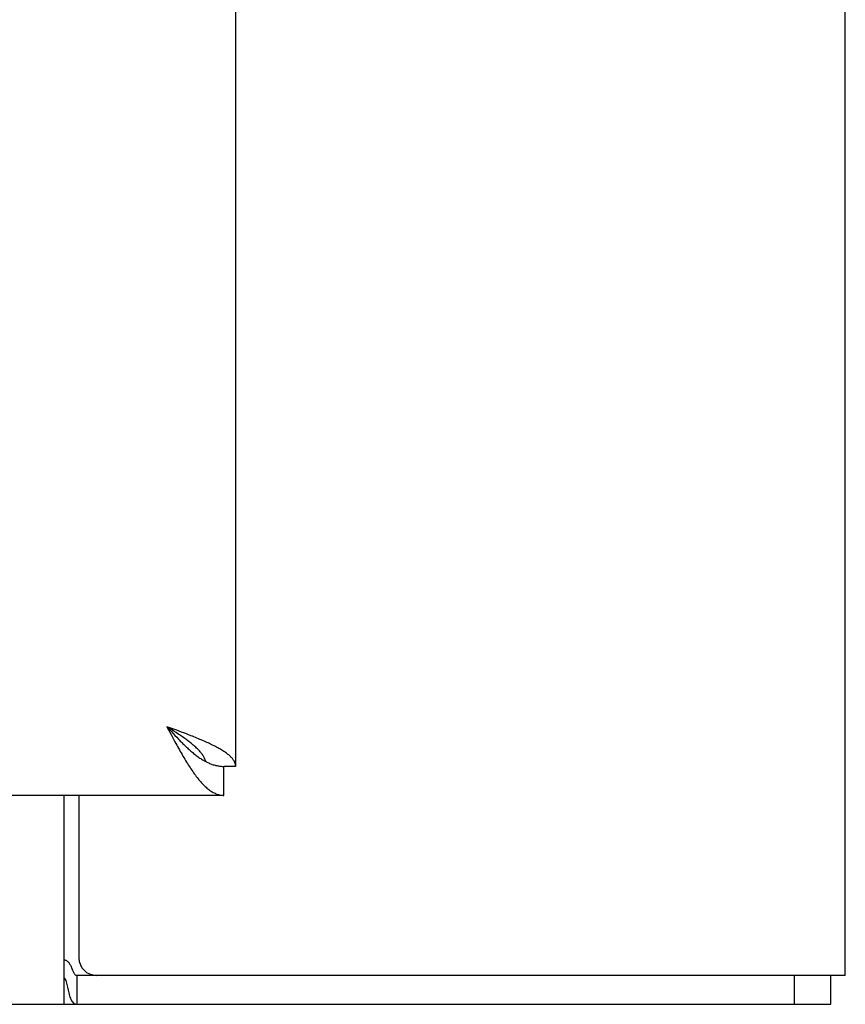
# Model space of a CAD drawing. Header units: inches. Extents: x 0 to 185, y 0 to 120.
# Tile 23 of 102: x 81.31 to 84.27, y 8.19 to 11.73. Entities that reach past the tile are written whole.
import ezdxf

# ---------------------------------------------------------------- set-up
doc = ezdxf.new("R2010")
doc.units = ezdxf.units.IN
doc.header["$LTSCALE"] = 10.163043
doc.header["$MEASUREMENT"] = 0
doc.layers.get('0').update_dxf_attribs({"linetype": 'CONTINUOUS'})

msp = doc.modelspace()

# ---------------------------------------------------------------- linework, layer by layer
at = {"color": 3, "linetype": 'Continuous'}
for p, q in [((84.2718, 8.2969), (84.2718, 72.8946)), ((82.0843, 67.3389), (82.0843, 9.0469)), ((81.8729, 9.1765), (81.8378, 9.1894)), ((81.8378, 9.1894), (81.8538, 9.1593)), ((81.8538, 9.1593), (81.8602, 9.1473)), ((81.8902, 9.17), (81.8729, 9.1765)), ((81.9016, 9.1657), (81.8902, 9.17)), ((81.9129, 9.1614), (81.9016, 9.1657)), ((81.8602, 9.1473), (81.8666, 9.1354)), ((81.8666, 9.1354), (81.873, 9.1237)), ((82.0423, 8.9429), (59.5638, 8.9429)), ((81.5223, 8.9429), (81.5223, 8.3594)), ((84.2718, 8.2969), (81.5148, 8.2969))]:
    msp.add_line(p, q, dxfattribs=at)
at = {"color": 7, "linetype": 'Continuous'}
for p, q in [((81.8544, 9.1789), (81.8378, 9.1894)), ((81.8378, 9.1894), (81.8538, 9.172)), ((81.8538, 9.172), (81.8602, 9.1651)), ((81.8626, 9.1736), (81.8544, 9.1789)), ((81.8602, 9.1651), (81.8666, 9.1582)), ((81.8707, 9.1683), (81.8626, 9.1736)), ((81.8666, 9.1582), (81.873, 9.1514)), ((81.873, 9.1514), (81.8794, 9.1447)), ((81.9778, 9.0641), (81.9803, 9.0628)), ((82.0843, 9.0469), (82.0423, 9.0469)), ((82.0423, 8.9429), (82.0423, 9.0469)), ((81.4693, 8.1929), (81.4693, 8.9429)), ((81.5148, 8.2969), (81.5148, 8.1929)), ((84.0898, 8.1929), (84.0898, 8.2969)), ((84.2198, 8.1929), (84.2198, 8.2969)), ((35.3238, 8.1929), (84.2198, 8.1929))]:
    msp.add_line(p, q, dxfattribs=at)
for points in [[(81.9778, 9.0641), (81.9774, 9.0654), (81.9765, 9.068), (81.9755, 9.0707), (81.9744, 9.0733), (81.9731, 9.076), (81.9717, 9.0786), (81.9703, 9.0812), (81.9687, 9.0839), (81.967, 9.0865), (81.9652, 9.0891), (81.9633, 9.0918), (81.9613, 9.0944), (81.9591, 9.0971), (81.9569, 9.0997), (81.9546, 9.1023), (81.9521, 9.105), (81.9496, 9.1076), (81.947, 9.1103), (81.9443, 9.1129), (81.9415, 9.1155), (81.9386, 9.1182), (81.9356, 9.1208), (81.9326, 9.1235), (81.9294, 9.1261), (81.9262, 9.1287), (81.9229, 9.1314), (81.9196, 9.134), (81.9161, 9.1366), (81.9127, 9.1393), (81.9091, 9.1419), (81.9055, 9.1446), (81.9018, 9.1472), (81.8981, 9.1498), (81.8943, 9.1525), (81.8905, 9.1551), (81.8866, 9.1578), (81.8827, 9.1604), (81.8787, 9.163), (81.8707, 9.1683)], [(81.8794, 9.1447), (81.8826, 9.1414), (81.8858, 9.1381), (81.889, 9.1349), (81.8922, 9.1317), (81.8954, 9.1285), (81.8985, 9.1254), (81.9017, 9.1223), (81.9049, 9.1192), (81.9081, 9.1162), (81.9113, 9.1132), (81.9145, 9.1103), (81.9177, 9.1074), (81.9209, 9.1045), (81.9241, 9.1018), (81.9273, 9.099), (81.9305, 9.0963), (81.9337, 9.0937), (81.9369, 9.0912), (81.9401, 9.0887), (81.9433, 9.0862), (81.9465, 9.0838), (81.9497, 9.0815), (81.9529, 9.0793), (81.9561, 9.0771), (81.9593, 9.075), (81.9625, 9.0729), (81.9657, 9.0709), (81.9688, 9.069), (81.972, 9.0672), (81.9752, 9.0654), (81.9778, 9.0641)], [(81.9803, 9.0628), (81.9816, 9.0621), (81.9848, 9.0606), (81.988, 9.0592), (81.9912, 9.0578), (81.9944, 9.0565), (81.9976, 9.0553), (82.0008, 9.0541), (82.004, 9.0531), (82.0072, 9.0521), (82.0104, 9.0512), (82.0136, 9.0504), (82.0168, 9.0497), (82.02, 9.049), (82.0232, 9.0485), (82.0264, 9.048), (82.0296, 9.0476), (82.0328, 9.0473), (82.036, 9.0471), (82.0391, 9.047), (82.0423, 9.0469)], [(81.4693, 8.2897), (81.4706, 8.2875), (81.4719, 8.2849), (81.4733, 8.2816), (81.4747, 8.2779), (81.4761, 8.2736), (81.4774, 8.2689), (81.4787, 8.2641), (81.4798, 8.2592), (81.481, 8.2542), (81.4833, 8.2438)], [(81.4833, 8.2438), (81.4845, 8.2387), (81.4857, 8.2336), (81.487, 8.2286), (81.4884, 8.2236), (81.49, 8.2188), (81.4916, 8.2145), (81.4932, 8.2106), (81.4949, 8.2072), (81.4967, 8.2042), (81.4988, 8.2013), (81.501, 8.1988), (81.5033, 8.1968), (81.5057, 8.1952), (81.5081, 8.1941), (81.5105, 8.1934), (81.5127, 8.193), (81.5148, 8.1929)]]:
    msp.add_lwpolyline(points, dxfattribs=at)
at = {"color": 3, "linetype": 'Continuous'}
for points in [[(81.9808, 9.1333), (81.976, 9.1354), (81.9711, 9.1376), (81.9661, 9.1398), (81.9611, 9.1419), (81.956, 9.1441), (81.9508, 9.1462), (81.9455, 9.1484), (81.9402, 9.1506), (81.9349, 9.1527), (81.9295, 9.1549), (81.924, 9.157), (81.9129, 9.1614)], [(81.873, 9.1237), (81.8762, 9.1179), (81.8794, 9.1121), (81.8826, 9.1064), (81.8858, 9.1007), (81.889, 9.0951), (81.8922, 9.0895), (81.8954, 9.084), (81.8985, 9.0786), (81.9017, 9.0732), (81.9049, 9.0679), (81.9081, 9.0627), (81.9113, 9.0576), (81.9145, 9.0525), (81.9177, 9.0475)], [(82.0843, 9.0469), (82.0843, 9.0491), (82.0841, 9.0512), (82.0837, 9.0534), (82.0832, 9.0556), (82.0826, 9.0577), (82.0818, 9.0599), (82.0809, 9.062), (82.0799, 9.0642), (82.0787, 9.0664), (82.0774, 9.0685), (82.0759, 9.0707), (82.0744, 9.0728), (82.0726, 9.075), (82.0708, 9.0772), (82.0688, 9.0793), (82.0667, 9.0815), (82.0644, 9.0836), (82.0621, 9.0858), (82.0596, 9.0879), (82.0569, 9.0901), (82.0542, 9.0923), (82.0513, 9.0944), (82.0483, 9.0966), (82.0452, 9.0987), (82.042, 9.1009), (82.0386, 9.1031), (82.0352, 9.1052), (82.0316, 9.1074), (82.0279, 9.1095), (82.0241, 9.1117), (82.0202, 9.1139), (82.0162, 9.116), (82.0121, 9.1182), (82.0079, 9.1203), (82.0037, 9.1225), (81.9993, 9.1247), (81.9948, 9.1268), (81.9902, 9.129), (81.9856, 9.1311), (81.9808, 9.1333)], [(81.9177, 9.0475), (81.9209, 9.0426), (81.9241, 9.0378), (81.9273, 9.033), (81.9305, 9.0284), (81.9337, 9.0239), (81.9369, 9.0195), (81.9401, 9.0151), (81.9433, 9.0109), (81.9465, 9.0068), (81.9497, 9.0028), (81.9529, 8.9989), (81.9561, 8.9951), (81.9593, 8.9914), (81.9625, 8.9879), (81.9657, 8.9845), (81.9688, 8.9812), (81.972, 8.978), (81.9752, 8.975), (81.9784, 8.972), (81.9816, 8.9692), (81.9848, 8.9666), (81.988, 8.9641), (81.9912, 8.9617), (81.9944, 8.9594), (81.9976, 8.9573), (82.0008, 8.9554), (82.004, 8.9535), (82.0072, 8.9519), (82.0104, 8.9503), (82.0136, 8.9489), (82.0168, 8.9477), (82.02, 8.9466), (82.0232, 8.9456), (82.0264, 8.9448), (82.0296, 8.9441), (82.0328, 8.9436), (82.036, 8.9432), (82.0391, 8.943), (82.0423, 8.9429)], [(81.4693, 8.3529), (81.4714, 8.3524), (81.4736, 8.3518), (81.4757, 8.3509), (81.4778, 8.3497), (81.48, 8.3483), (81.482, 8.3466), (81.4839, 8.3448), (81.4856, 8.3427), (81.4872, 8.3407), (81.4886, 8.3385), (81.4901, 8.336), (81.4915, 8.3334), (81.4928, 8.3307), (81.4941, 8.3278), (81.4953, 8.3248), (81.4965, 8.3218), (81.4987, 8.316)], [(81.4987, 8.316), (81.4999, 8.3132), (81.501, 8.3106), (81.5021, 8.3081), (81.5033, 8.3058), (81.5046, 8.3037), (81.5059, 8.3018), (81.5074, 8.3002), (81.5089, 8.2989), (81.5105, 8.2979), (81.512, 8.2973), (81.5134, 8.297), (81.5148, 8.2969)]]:
    msp.add_lwpolyline(points, dxfattribs=at)
msp.add_arc((81.5848, 8.3594), 0.0625, 180, 270, dxfattribs=at)

doc.saveas('drawing.dxf')
